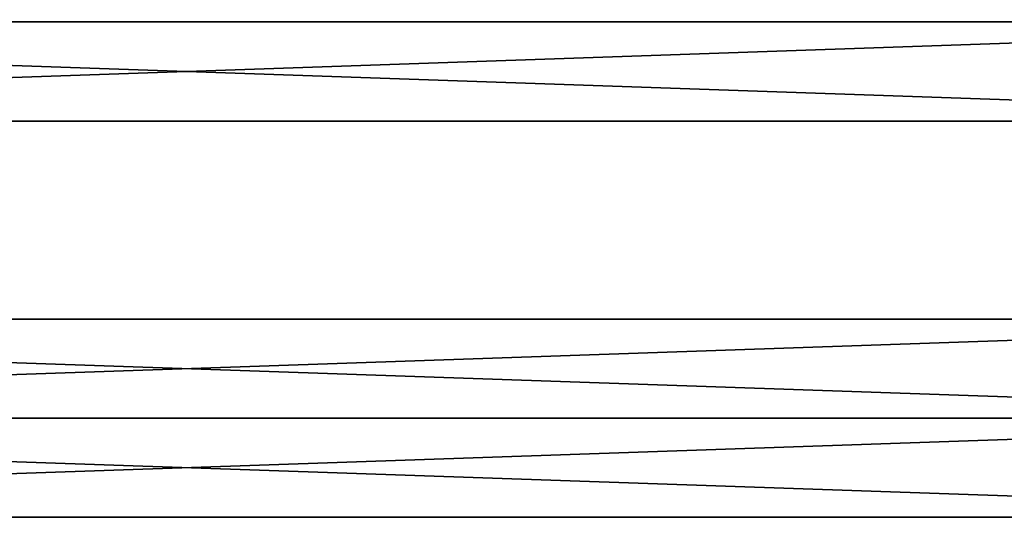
# Model space of a CAD drawing. Extents: x -200 to 200, y -702 to 625.
# Tile 92 of 256: x -18 to 91, y -605 to -550. Entities that reach past the tile are written whole.
import ezdxf

# ---------------------------------------------------------------- set-up
doc = ezdxf.new("R2010")
doc.units = 0
doc.header["$LTSCALE"] = 4.479492
for name, color, linetype in [('865', 7, 'CONTINUOUS'), ('866', 7, 'CONTINUOUS'), ('867', 7, 'CONTINUOUS'), ('868', 7, 'CONTINUOUS')]:
    doc.layers.add(name, color=color, linetype=linetype)

msp = doc.modelspace()

# ---------------------------------------------------------------- linework, layer by layer
at = {"layer": '865', "color": 7, "linetype": 'CONTINUOUS'}
for points in [[(160, -583), (-160, -583), (-160, -594, 11), (160, -583)], [(160, -594, 11), (160, -583), (-160, -594, 11), (160, -594, 11)], [(160, -594, -11), (-160, -594, -11), (-160, -583), (160, -594, -11)], [(160, -583), (160, -594, -11), (-160, -583), (160, -583)]]:
    msp.add_3dface(points, dxfattribs=at)
at = {"layer": '866', "color": 7, "linetype": 'CONTINUOUS'}
for points in [[(160, -605), (160, -594, 11), (-160, -605), (160, -605)], [(-160, -594, -11), (160, -605), (-160, -605), (-160, -594, -11)], [(160, -594, 11), (-160, -594, 11), (-160, -605), (160, -594, 11)], [(160, -594, -11), (160, -605), (-160, -594, -11), (160, -594, -11)]]:
    msp.add_3dface(points, dxfattribs=at)
at = {"layer": '867', "color": 7, "linetype": 'CONTINUOUS'}
for points in [[(160, -539), (-160, -539), (-160, -550, 11), (160, -539)], [(160, -550, 11), (160, -539), (-160, -550, 11), (160, -550, 11)], [(160, -550, -11), (-160, -550, -11), (-160, -539), (160, -550, -11)], [(160, -539), (160, -550, -11), (-160, -539), (160, -539)]]:
    msp.add_3dface(points, dxfattribs=at)
at = {"layer": '868', "color": 7, "linetype": 'CONTINUOUS'}
for points in [[(160, -561), (160, -550, 11), (-160, -561), (160, -561)], [(-160, -550, -11), (160, -561), (-160, -561), (-160, -550, -11)], [(160, -550, 11), (-160, -550, 11), (-160, -561), (160, -550, 11)], [(160, -550, -11), (160, -561), (-160, -550, -11), (160, -550, -11)]]:
    msp.add_3dface(points, dxfattribs=at)

doc.saveas('drawing.dxf')
